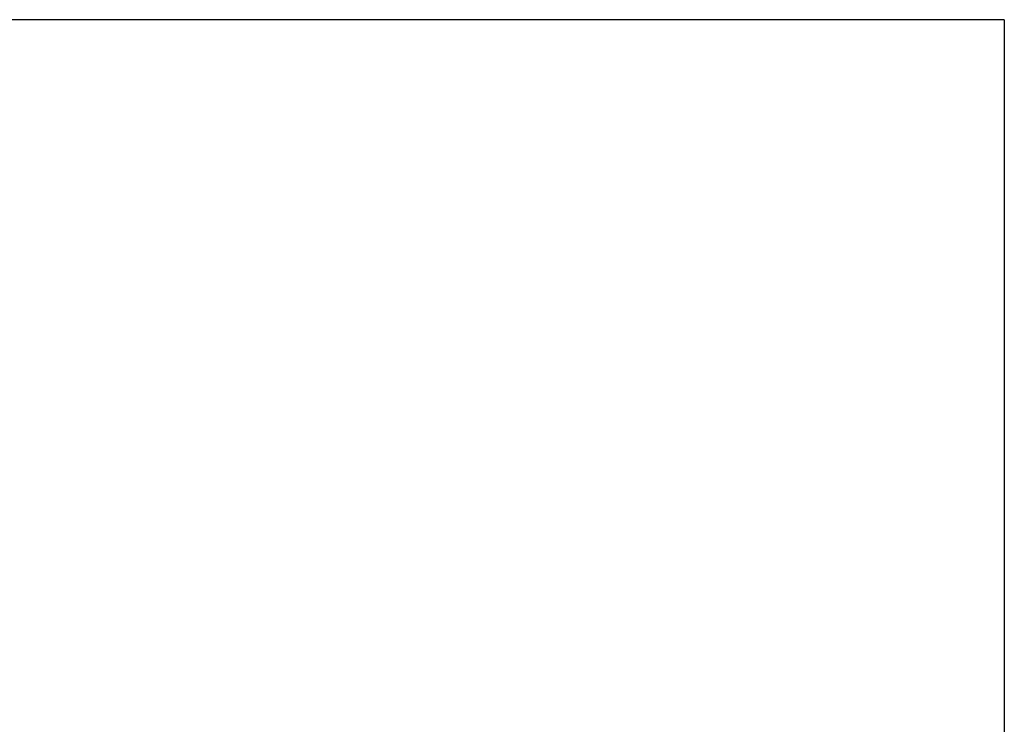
# Model space of a CAD drawing. Header units: millimetres. Extents: x -51 to 319, y -54 to 83.
# Tile 49 of 108: x 90 to 108, y 13 to 26. Entities that reach past the tile are written whole.
import ezdxf

# ---------------------------------------------------------------- set-up
doc = ezdxf.new("R2010")
doc.units = ezdxf.units.MM
doc.layers.add('DIM', color=4, linetype='Continuous')
doc.layers.add('OUT', color=3, linetype='Continuous')
doc.styles.add('DIM-7', font='SIMPLEX.shx', dxfattribs={"width": 0.7, "bigfont": 'chineset.shx'})
doc.dimstyles.new('CNS', dxfattribs={"dimtxt": 3.5, "dimasz": 2.5, "dimexe": 1, "dimexo": 1.5, "dimgap": 0.09, "dimtad": 0, "dimdsep": 46, "dimtxsty": 'DIM-7', "dimcen": 0.09, "dimclrd": 1, "dimclre": 1, "dimclrt": 4, "dimadec": 0, "dimazin": 0, "dimtfac": 1, "dimtix": 1, "dimtmove": 2, "dimatfit": 3, "dimfxl": 1, "dimtvp": 0.971429, "dimtolj": 1, "dimarcsym": 0})

# ---------------------------------------------------------------- blocks, each defined once
blk = doc.blocks.new('*D11')
at = {"layer": 'DEFPOINTS', "color": 0}
for p in [(108.1, 26), (108.1, -26), (134.535, -26)]:
    blk.add_point(p, dxfattribs=at)
at = {"layer": 'DIM', "color": 0, "lineweight": -2}
for p, q in [((109.3, 26), (135.335, 26)), ((134.535, 24), (134.535, -24)), ((109.3, -26), (135.335, -26))]:
    blk.add_line(p, q, dxfattribs=at)
at = {"layer": 'DIM', "color": 0}
for points in [[(134.202, 24), (134.869, 24), (134.535, 26)], [(134.202, -24), (134.869, -24), (134.535, -26)]]:
    blk.add_solid(points, dxfattribs=at)
at = {"layer": 'DIM', "color": 0, "insert": (131.775, 0), "char_height": 2.8, "attachment_point": 5, "rotation": 90, "style": 'DIM-7'}
blk.add_mtext('\\A1;%%C52{\\H1.680000;\\S 0^ -0.007;}', dxfattribs=at)

msp = doc.modelspace()

# ---------------------------------------------------------------- linework, layer by layer
at = {"layer": 'OUT', "color": 7}
for q in [(86.1, 26), (108.1, 0)]:
    msp.add_line((108.1, 26), q, dxfattribs=at)

# ---------------------------------------------------------------- dimensions: what is measured, and where the dimension line sits
at = {"layer": 'DIM', "color": 7}
dim = msp.add_linear_dim(base=(134.535, -26), p1=(108.1, 26), p2=(108.1, -26), angle=90, text='%%C<>', dimstyle='CNS', override={"dimscale": 0.8, "dimgap": 1, "dimtad": 1, "dimclrd": 0, "dimclre": 0, "dimclrt": 0, "dimtol": 1, "dimtm": 0.007, "dimtfac": 0.6, "dimtdec": 3, "dimtmove": 1}, dxfattribs=at)
dim.commit()
dim.dimension.update_dxf_attribs({"geometry": '*D11', "text_midpoint": (131.775, 0)})

doc.saveas('drawing.dxf')
